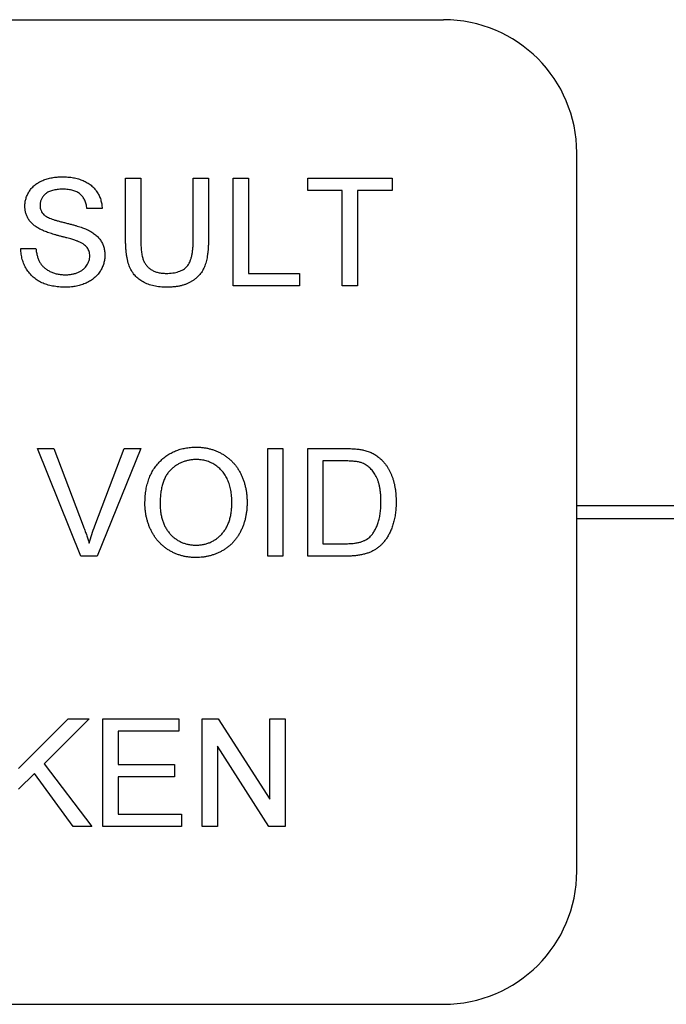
# Model space of a CAD drawing. Header units: millimetres. Extents: x 74 to 405, y 57 to 255.
# Tile 6 of 42: x 191 to 197, y 122 to 132. Entities that reach past the tile are written whole.
import ezdxf

# ---------------------------------------------------------------- set-up
doc = ezdxf.new("R2010")
doc.units = ezdxf.units.MM

msp = doc.modelspace()

# ---------------------------------------------------------------- linework, layer by layer
at = {"color": 7, "linetype": 'Continuous', "lineweight": 25}
for p, q in [((178.2908, 131.6227), (194.8008, 131.6227)), ((196.0708, 123.4947), (196.0708, 130.3527)), ((191.766, 130.11), (191.9109, 130.11)), ((191.766, 129.519), (191.766, 130.11)), ((191.9109, 130.11), (191.9109, 129.5258)), ((192.4113, 130.11), (192.5562, 130.11)), ((192.4113, 129.5258), (192.4113, 130.11)), ((192.5562, 130.11), (192.5562, 129.519)), ((192.7933, 130.11), (192.9382, 130.11)), ((192.7933, 129.0827), (192.7933, 130.11)), ((192.9382, 130.11), (192.9382, 129.2012)), ((193.5045, 130.11), (194.308, 130.11)), ((193.5045, 129.9915), (193.5045, 130.11)), ((194.308, 130.11), (194.308, 129.9915)), ((193.8338, 129.9915), (193.5045, 129.9915)), ((193.8338, 129.0827), (193.8338, 129.9915)), ((194.308, 129.9915), (193.9787, 129.9915)), ((193.9787, 129.9915), (193.9787, 129.0827)), ((191.5421, 129.8203), (191.3972, 129.8203)), ((190.765, 129.4383), (190.9099, 129.4383)), ((192.9382, 129.2012), (193.4255, 129.2012)), ((193.4255, 129.2012), (193.4255, 129.0827)), ((193.4255, 129.0827), (192.7933, 129.0827)), ((193.9787, 129.0827), (193.8338, 129.0827)), ((191.3381, 126.5022), (190.9241, 127.5295)), ((190.9241, 127.5295), (191.0811, 127.5295)), ((191.0811, 127.5295), (191.3606, 126.7932)), ((191.4727, 126.7932), (191.7528, 127.5295)), ((191.9096, 127.5295), (191.4949, 126.5022)), ((191.7528, 127.5295), (191.9096, 127.5295)), ((193.1226, 127.5295), (193.2675, 127.5295)), ((193.1226, 126.5022), (193.1226, 127.5295)), ((193.2675, 127.5295), (193.2675, 126.5022)), ((193.5045, 127.5295), (193.8558, 127.5295)), ((193.5045, 126.5022), (193.5045, 127.5295)), ((193.8577, 127.411), (193.6494, 127.411)), ((193.6494, 127.411), (193.6494, 126.6207)), ((196.0708, 126.9872), (198.4838, 126.9872)), ((196.0708, 126.8602), (198.6108, 126.8602)), ((193.6494, 126.6207), (193.8612, 126.6207)), ((191.4949, 126.5022), (191.3381, 126.5022)), ((193.2675, 126.5022), (193.1226, 126.5022)), ((193.8725, 126.5022), (193.5045, 126.5022)), ((190.7452, 124.4757), (191.2186, 124.949)), ((191.4169, 124.949), (190.9875, 124.5197)), ((191.2186, 124.949), (191.4169, 124.949)), ((191.5487, 124.949), (192.2731, 124.949)), ((191.5487, 123.9217), (191.5487, 124.949)), ((192.2731, 124.949), (192.2731, 124.8305)), ((192.497, 124.949), (192.6501, 124.949)), ((192.497, 123.9217), (192.497, 124.949)), ((192.6501, 124.949), (193.1423, 124.1824)), ((193.1423, 124.1824), (193.1423, 124.949)), ((193.1423, 124.949), (193.2872, 124.949)), ((193.2872, 124.949), (193.2872, 123.9217)), ((191.6935, 124.8305), (191.6935, 124.5144)), ((192.2731, 124.8305), (191.6935, 124.8305)), ((192.6418, 124.6883), (192.6418, 123.9217)), ((193.1341, 123.9217), (192.6418, 124.6883)), ((190.9875, 124.5197), (191.4433, 123.9217)), ((191.6935, 124.5144), (192.2335, 124.5144)), ((192.2335, 124.5144), (192.2335, 124.3959)), ((190.8957, 124.4278), (190.7452, 124.2773)), ((191.2649, 123.9217), (190.8957, 124.4278)), ((192.2335, 124.3959), (191.6935, 124.3959)), ((191.6935, 124.3959), (191.6935, 124.0402)), ((191.6935, 124.0402), (192.2994, 124.0402)), ((192.2994, 124.0402), (192.2994, 123.9217)), ((191.4433, 123.9217), (191.2649, 123.9217)), ((192.2994, 123.9217), (191.5487, 123.9217)), ((192.6418, 123.9217), (192.497, 123.9217)), ((193.2872, 123.9217), (193.1341, 123.9217)), ((178.2908, 122.2247), (194.8008, 122.2247))]:
    msp.add_line(p, q, dxfattribs=at)
for centre, start, end in [((194.8008, 130.3527), 0, 90), ((194.8008, 123.4947), 270, 0)]:
    msp.add_arc(centre, 1.27, start, end, dxfattribs=at)
for points, knots in [([(190.8045, 129.8419), (190.805, 129.8546), (190.806, 129.88), (190.8146, 129.9171), (190.8283, 129.9529), (190.844, 129.9813), (190.8593, 130.0028), (190.872, 130.0182), (190.8862, 130.0325), (190.9015, 130.0459), (190.9181, 130.058), (190.9358, 130.0695), (190.955, 130.0794), (190.9821, 130.0919), (191.0183, 130.1045), (191.0638, 130.1154), (191.1118, 130.1219), (191.1445, 130.1228), (191.1611, 130.1232)], [0, 0, 0, 0, 0.074995, 0.149165, 0.223664, 0.300412, 0.33957, 0.378921, 0.418096, 0.45823, 0.498427, 0.539708, 0.582216, 0.625824, 0.715481, 0.807384, 0.901634, 1, 1, 1, 1]), ([(191.1611, 130.1232), (191.1794, 130.1228), (191.215, 130.122), (191.2667, 130.1152), (191.3149, 130.1036), (191.3527, 130.0905), (191.3806, 130.0773), (191.4005, 130.067), (191.4189, 130.0551), (191.4361, 130.0422), (191.4521, 130.0284), (191.4667, 130.0132), (191.4804, 129.9973), (191.4964, 129.9744), (191.5138, 129.9441), (191.5288, 129.9049), (191.5391, 129.8634), (191.5411, 129.8348), (191.5421, 129.8203)], [0, 0, 0, 0, 0.100475, 0.195644, 0.286083, 0.372983, 0.415026, 0.456052, 0.495939, 0.535566, 0.574087, 0.612519, 0.651081, 0.689513, 0.766237, 0.84235, 0.919974, 1, 1, 1, 1]), ([(191.1669, 130.0047), (191.1578, 130.0046), (191.1401, 130.0045), (191.1146, 130.002), (191.0909, 129.9987), (191.0691, 129.9938), (191.0493, 129.9874), (191.0312, 129.9799), (191.0153, 129.9705), (191.0012, 129.96), (190.9891, 129.9484), (190.9786, 129.9362), (190.9693, 129.9237), (190.9621, 129.9103), (190.9563, 129.8964), (190.9525, 129.8818), (190.9498, 129.8668), (190.9495, 129.8566), (190.9494, 129.8514)], [0, 0, 0, 0, 0.091511, 0.177143, 0.257108, 0.331198, 0.400592, 0.465625, 0.526973, 0.585443, 0.641399, 0.695044, 0.746782, 0.796959, 0.847545, 0.897439, 0.947649, 1, 1, 1, 1]), ([(191.3972, 129.8203), (191.3963, 129.8276), (191.3945, 129.842), (191.39, 129.8629), (191.3837, 129.8822), (191.3764, 129.9003), (191.3675, 129.9168), (191.3571, 129.9321), (191.3452, 129.9458), (191.3319, 129.9583), (191.317, 129.9693), (191.3004, 129.9788), (191.2822, 129.9868), (191.2623, 129.9933), (191.2408, 129.9984), (191.2176, 130.0022), (191.1928, 130.0041), (191.1757, 130.0045), (191.1669, 130.0047)], [0, 0, 0, 0, 0.067155, 0.131403, 0.192732, 0.251253, 0.307704, 0.362699, 0.417778, 0.472304, 0.527873, 0.58523, 0.645057, 0.707952, 0.774434, 0.84494, 0.920404, 1, 1, 1, 1]), ([(190.9562, 129.6198), (190.9441, 129.6264), (190.9207, 129.639), (190.8893, 129.6615), (190.8629, 129.6865), (190.8414, 129.714), (190.8247, 129.7434), (190.8133, 129.7749), (190.8056, 129.8078), (190.8049, 129.8304), (190.8045, 129.8419)], [0, 0, 0, 0, 0.144805, 0.279512, 0.406394, 0.527502, 0.645393, 0.761885, 0.878942, 1, 1, 1, 1]), ([(190.9494, 129.8514), (190.9498, 129.8425), (190.9505, 129.8254), (190.9579, 129.801), (190.9693, 129.7788), (190.9806, 129.7667), (190.9862, 129.7606)], [0, 0, 0, 0, 0.262741, 0.509957, 0.753327, 1, 1, 1, 1]), ([(190.9862, 129.7606), (190.9898, 129.7576), (190.9977, 129.7508), (191.0124, 129.7419), (191.0306, 129.7329), (191.0524, 129.724), (191.0779, 129.715), (191.1069, 129.7057), (191.1396, 129.6966), (191.1749, 129.6877), (191.2106, 129.6788), (191.2446, 129.6699), (191.2758, 129.6615), (191.3041, 129.6533), (191.3297, 129.6454), (191.3523, 129.6375), (191.3723, 129.6302), (191.3845, 129.6251), (191.3902, 129.6227)], [0, 0, 0, 0, 0.032743, 0.07241, 0.119611, 0.174673, 0.237345, 0.308352, 0.38763, 0.474784, 0.563332, 0.645136, 0.720203, 0.789134, 0.851497, 0.907331, 0.956969, 1, 1, 1, 1]), ([(191.314, 129.506), (191.3104, 129.5075), (191.3023, 129.5109), (191.2882, 129.5153), (191.2716, 129.5211), (191.252, 129.527), (191.2294, 129.5332), (191.204, 129.5403), (191.1757, 129.5478), (191.1454, 129.5559), (191.1147, 129.564), (191.0855, 129.5722), (191.0585, 129.5805), (191.0337, 129.5884), (191.0112, 129.5964), (190.9908, 129.6043), (190.9726, 129.6117), (190.9614, 129.6172), (190.9562, 129.6198)], [0, 0, 0, 0, 0.0312, 0.070487, 0.117215, 0.171576, 0.234122, 0.303963, 0.382156, 0.467646, 0.554335, 0.635074, 0.710037, 0.779092, 0.842966, 0.901001, 0.953246, 1, 1, 1, 1]), ([(191.3902, 129.6227), (191.3976, 129.6193), (191.4121, 129.6126), (191.4326, 129.6012), (191.4518, 129.5894), (191.4694, 129.5768), (191.4855, 129.5634), (191.5001, 129.5493), (191.5134, 129.5348), (191.5249, 129.5192), (191.5352, 129.5032), (191.5442, 129.4866), (191.5515, 129.4693), (191.5578, 129.4515), (191.5624, 129.433), (191.566, 129.4139), (191.5681, 129.3943), (191.5683, 129.381), (191.5684, 129.3743)], [0, 0, 0, 0, 0.074931, 0.147078, 0.216364, 0.282503, 0.346688, 0.408836, 0.469262, 0.528432, 0.587001, 0.644416, 0.702189, 0.759767, 0.81849, 0.877633, 0.93802, 1, 1, 1, 1]), ([(191.4235, 129.3673), (191.4232, 129.3748), (191.4225, 129.3893), (191.4181, 129.4104), (191.4097, 129.4297), (191.3988, 129.4481), (191.3836, 129.4648), (191.3645, 129.4803), (191.3409, 129.4943), (191.3233, 129.502), (191.314, 129.506)], [0, 0, 0, 0, 0.117768, 0.230176, 0.339843, 0.450625, 0.566943, 0.696021, 0.839438, 1, 1, 1, 1]), ([(192.1636, 129.0695), (192.152, 129.0697), (192.1296, 129.07), (192.0967, 129.0723), (192.0654, 129.0762), (192.0356, 129.0814), (192.0074, 129.0885), (191.9808, 129.0971), (191.9559, 129.1072), (191.9325, 129.1187), (191.9109, 129.1319), (191.8907, 129.1464), (191.8722, 129.1622), (191.8553, 129.1796), (191.8399, 129.1982), (191.8263, 129.2182), (191.8144, 129.2398), (191.8038, 129.2628), (191.7947, 129.2875), (191.7872, 129.3143), (191.7806, 129.3432), (191.7754, 129.3742), (191.7709, 129.4074), (191.7683, 129.4427), (191.7663, 129.4801), (191.7661, 129.5058), (191.766, 129.519)], [0, 0, 0, 0, 0.049704, 0.096844, 0.142151, 0.185722, 0.227185, 0.267311, 0.305922, 0.343223, 0.379594, 0.414974, 0.450006, 0.484727, 0.519189, 0.55389, 0.58911, 0.625241, 0.662766, 0.702744, 0.74522, 0.790538, 0.838268, 0.889309, 0.943205, 1, 1, 1, 1]), ([(191.9109, 129.5258), (191.9109, 129.5152), (191.9111, 129.4946), (191.9121, 129.4649), (191.914, 129.4373), (191.9163, 129.4119), (191.9196, 129.3886), (191.9237, 129.3675), (191.9284, 129.3486), (191.9354, 129.3265), (191.9469, 129.3018), (191.9651, 129.2756), (191.9874, 129.2528), (192.0139, 129.2341), (192.0439, 129.2191), (192.0773, 129.2089), (192.1138, 129.2022), (192.1391, 129.2016), (192.1523, 129.2012)], [0, 0, 0, 0, 0.06814, 0.131478, 0.190514, 0.245276, 0.295444, 0.341135, 0.382821, 0.420216, 0.489633, 0.556579, 0.623721, 0.692399, 0.763564, 0.837802, 0.915926, 1, 1, 1, 1]), ([(192.1523, 129.2012), (192.1635, 129.2014), (192.1852, 129.2018), (192.2166, 129.2048), (192.2453, 129.2102), (192.2717, 129.2172), (192.2955, 129.2268), (192.3169, 129.2383), (192.3358, 129.2519), (192.3523, 129.268), (192.3666, 129.2872), (192.3786, 129.3101), (192.3889, 129.3367), (192.3973, 129.3671), (192.4034, 129.4014), (192.4082, 129.4394), (192.4107, 129.4814), (192.4111, 129.5106), (192.4113, 129.5258)], [0, 0, 0, 0, 0.0694768, 0.1341527, 0.1940321, 0.2498141, 0.3022612, 0.3519052, 0.3995062, 0.4456206, 0.4937238, 0.5465795, 0.6047686, 0.6693904, 0.7408971, 0.819837, 0.9059719, 1, 1, 1, 1]), ([(192.5562, 129.519), (192.5561, 129.5064), (192.5558, 129.482), (192.5544, 129.4464), (192.5518, 129.4127), (192.5478, 129.3811), (192.5433, 129.3514), (192.5372, 129.3237), (192.5303, 129.298), (192.5223, 129.2741), (192.5127, 129.2518), (192.5016, 129.2306), (192.4888, 129.2105), (192.4741, 129.1914), (192.4576, 129.1736), (192.4396, 129.1566), (192.4197, 129.1407), (192.3982, 129.1259), (192.3749, 129.1125), (192.3499, 129.1009), (192.323, 129.0914), (192.2945, 129.0832), (192.2642, 129.0772), (192.2322, 129.0726), (192.1985, 129.0699), (192.1754, 129.0697), (192.1636, 129.0695)], [0, 0, 0, 0, 0.054643, 0.106336, 0.155155, 0.201481, 0.245018, 0.285951, 0.324626, 0.360881, 0.395653, 0.430375, 0.464745, 0.499441, 0.534727, 0.57042, 0.607162, 0.645173, 0.684093, 0.7239, 0.765171, 0.807985, 0.852778, 0.899518, 0.948634, 1, 1, 1, 1]), ([(191.1953, 129.0695), (191.1841, 129.0696), (191.1622, 129.0698), (191.13, 129.072), (191.0992, 129.0752), (191.0697, 129.0799), (191.0417, 129.0861), (191.015, 129.0935), (190.9897, 129.1021), (190.9657, 129.1121), (190.9432, 129.1238), (190.9217, 129.1365), (190.9017, 129.1508), (190.883, 129.1665), (190.8651, 129.1833), (190.8489, 129.2017), (190.8338, 129.2214), (190.8201, 129.2423), (190.8078, 129.2643), (190.7968, 129.287), (190.7875, 129.3105), (190.78, 129.3348), (190.7737, 129.3596), (190.7693, 129.3852), (190.766, 129.4115), (190.7653, 129.4293), (190.765, 129.4383)], [0, 0, 0, 0, 0.052493, 0.102825, 0.151397, 0.198033, 0.242876, 0.285999, 0.327849, 0.368395, 0.407852, 0.446838, 0.485166, 0.523341, 0.561602, 0.59992, 0.638496, 0.677791, 0.71729, 0.756605, 0.796068, 0.835886, 0.875714, 0.916263, 0.95776, 1, 1, 1, 1]), ([(190.9099, 129.4383), (190.9115, 129.4253), (190.9145, 129.4003), (190.9231, 129.3649), (190.9341, 129.3331), (190.9478, 129.3044), (190.9659, 129.2792), (190.9876, 129.2564), (191.0141, 129.2368), (191.0439, 129.2192), (191.0771, 129.2055), (191.1126, 129.1953), (191.1501, 129.1893), (191.1758, 129.1885), (191.1889, 129.1881)], [0, 0, 0, 0, 0.093796, 0.180188, 0.260363, 0.334847, 0.407093, 0.481448, 0.559271, 0.64227, 0.728586, 0.815978, 0.906035, 1, 1, 1, 1]), ([(191.1889, 129.1881), (191.2005, 129.1883), (191.2232, 129.1887), (191.2559, 129.1937), (191.2868, 129.2009), (191.3151, 129.2117), (191.3408, 129.2248), (191.3631, 129.2407), (191.3822, 129.2586), (191.3971, 129.279), (191.4088, 129.3003), (191.4174, 129.3223), (191.4226, 129.3447), (191.4232, 129.3598), (191.4235, 129.3673)], [0, 0, 0, 0, 0.1055839, 0.2058681, 0.3009467, 0.3930019, 0.4809485, 0.5628739, 0.6414613, 0.7177416, 0.7917718, 0.8627164, 0.9317768, 1, 1, 1, 1]), ([(191.5684, 129.3743), (191.5679, 129.3609), (191.5668, 129.3342), (191.5576, 129.2949), (191.5432, 129.2569), (191.5264, 129.2267), (191.5104, 129.2036), (191.497, 129.187), (191.4821, 129.1717), (191.4662, 129.1571), (191.449, 129.1436), (191.4304, 129.1311), (191.4107, 129.1196), (191.3826, 129.1056), (191.3452, 129.0909), (191.2976, 129.0787), (191.2474, 129.0708), (191.2129, 129.07), (191.1953, 129.0695)], [0, 0, 0, 0, 0.074816, 0.148535, 0.223872, 0.301297, 0.340894, 0.38034, 0.420127, 0.45995, 0.500831, 0.541907, 0.584439, 0.62808, 0.717267, 0.80786, 0.901925, 1, 1, 1, 1]), ([(191.9504, 127.0023), (191.9507, 127.0229), (191.9514, 127.063), (191.9579, 127.1215), (191.9685, 127.1764), (191.9836, 127.228), (192.0027, 127.2761), (192.0259, 127.321), (192.054, 127.3621), (192.0858, 127.3998), (192.1213, 127.4331), (192.159, 127.4627), (192.1996, 127.4874), (192.2425, 127.5078), (192.288, 127.5235), (192.336, 127.5344), (192.3863, 127.5415), (192.4207, 127.5423), (192.4383, 127.5427)], [0, 0, 0, 0, 0.075226, 0.146575, 0.2145, 0.27953, 0.342403, 0.403496, 0.463762, 0.523864, 0.583252, 0.641302, 0.698898, 0.756295, 0.814628, 0.874325, 0.935783, 1, 1, 1, 1]), ([(192.4383, 127.5427), (192.4499, 127.5425), (192.4729, 127.5421), (192.507, 127.539), (192.5402, 127.5336), (192.5724, 127.5263), (192.6039, 127.5167), (192.6345, 127.5053), (192.6641, 127.4913), (192.6928, 127.4755), (192.7203, 127.458), (192.7462, 127.4385), (192.7703, 127.4174), (192.793, 127.3949), (192.8136, 127.3703), (192.8329, 127.3444), (192.8503, 127.3166), (192.8659, 127.2873), (192.8799, 127.2568), (192.8918, 127.2251), (192.9021, 127.1924), (192.9107, 127.1587), (192.9168, 127.124), (192.9217, 127.0883), (192.9243, 127.0516), (192.9248, 127.0268), (192.925, 127.0142)], [0, 0, 0, 0, 0.043099, 0.085587, 0.126908, 0.167967, 0.20845, 0.249025, 0.289281, 0.33001, 0.370598, 0.410466, 0.450033, 0.489688, 0.529116, 0.569037, 0.609703, 0.650759, 0.692509, 0.734219, 0.776707, 0.819552, 0.863351, 0.907839, 0.953334, 1, 1, 1, 1]), ([(193.8558, 127.5295), (193.8654, 127.5295), (193.8841, 127.5294), (193.9112, 127.5289), (193.9366, 127.5276), (193.9601, 127.526), (193.9819, 127.5239), (194.002, 127.5215), (194.0203, 127.5185), (194.0319, 127.5159), (194.0373, 127.5147)], [0, 0, 0, 0, 0.157891, 0.3067943, 0.4456742, 0.5756804, 0.6946315, 0.8059778, 0.9077644, 1, 1, 1, 1]), ([(194.0373, 127.5147), (194.0515, 127.511), (194.0793, 127.5037), (194.1186, 127.4873), (194.1547, 127.4667), (194.1761, 127.4497), (194.1867, 127.4412)], [0, 0, 0, 0, 0.261195, 0.513143, 0.757809, 1, 1, 1, 1]), ([(194.1867, 127.4412), (194.1933, 127.4354), (194.2066, 127.4238), (194.2248, 127.4046), (194.2417, 127.3843), (194.2577, 127.3632), (194.272, 127.3404), (194.2853, 127.3168), (194.2969, 127.2917), (194.3076, 127.2656), (194.3172, 127.2385), (194.325, 127.2102), (194.3322, 127.1812), (194.3376, 127.151), (194.3422, 127.12), (194.3452, 127.088), (194.3471, 127.0551), (194.3474, 127.0327), (194.3475, 127.0214)], [0, 0, 0, 0, 0.056812, 0.113882, 0.170533, 0.227547, 0.285353, 0.343701, 0.403, 0.463842, 0.525815, 0.588967, 0.653271, 0.719097, 0.786749, 0.855788, 0.926836, 1, 1, 1, 1]), ([(192.4391, 127.4242), (192.4276, 127.4239), (192.4048, 127.4235), (192.3713, 127.4185), (192.339, 127.4109), (192.3078, 127.4004), (192.278, 127.3865), (192.2495, 127.3695), (192.2221, 127.3497), (192.196, 127.3268), (192.1718, 127.3005), (192.1513, 127.2695), (192.134, 127.2345), (192.1195, 127.1956), (192.1085, 127.1526), (192.1009, 127.1055), (192.0961, 127.0545), (192.0955, 127.019), (192.0952, 127.0006)], [0, 0, 0, 0, 0.055943, 0.110382, 0.164048, 0.216759, 0.269601, 0.323009, 0.377581, 0.433449, 0.490922, 0.550625, 0.613117, 0.679861, 0.751358, 0.828261, 0.910795, 1, 1, 1, 1]), ([(192.7801, 127.0153), (192.78, 127.0254), (192.7799, 127.0453), (192.7776, 127.0747), (192.7747, 127.1032), (192.7702, 127.1307), (192.7641, 127.1571), (192.7572, 127.1827), (192.7487, 127.2072), (192.7391, 127.2307), (192.7282, 127.2531), (192.716, 127.2742), (192.7026, 127.2939), (192.6883, 127.3126), (192.6723, 127.3296), (192.6554, 127.3456), (192.6372, 127.3602), (192.6179, 127.3735), (192.5978, 127.3855), (192.5769, 127.3958), (192.5555, 127.4048), (192.5334, 127.4117), (192.5107, 127.4172), (192.4874, 127.4214), (192.4635, 127.4236), (192.4473, 127.424), (192.4391, 127.4242)], [0, 0, 0, 0, 0.050852, 0.099752, 0.147438, 0.194086, 0.239171, 0.28334, 0.326577, 0.368936, 0.410572, 0.451051, 0.490877, 0.530044, 0.568937, 0.607578, 0.64642, 0.685679, 0.724799, 0.763513, 0.802173, 0.84074, 0.879649, 0.919071, 0.959098, 1, 1, 1, 1]), ([(194.0275, 127.3898), (194.0227, 127.3915), (194.0128, 127.3952), (193.9965, 127.3993), (193.9783, 127.4031), (193.9581, 127.4058), (193.9359, 127.4084), (193.9115, 127.41), (193.8853, 127.4107), (193.8671, 127.4109), (193.8577, 127.411)], [0, 0, 0, 0, 0.087425, 0.185248, 0.292738, 0.411206, 0.541246, 0.682781, 0.836034, 1, 1, 1, 1]), ([(194.2026, 127.0237), (194.2024, 127.0368), (194.2021, 127.0623), (194.1999, 127.0994), (194.1957, 127.1341), (194.1904, 127.1665), (194.183, 127.1965), (194.1746, 127.2244), (194.1641, 127.2497), (194.152, 127.2728), (194.1388, 127.2937), (194.125, 127.3129), (194.1106, 127.3304), (194.0953, 127.3458), (194.0795, 127.3597), (194.0629, 127.3717), (194.0456, 127.3819), (194.0335, 127.3872), (194.0275, 127.3898)], [0, 0, 0, 0, 0.091258, 0.177402, 0.258694, 0.334791, 0.406045, 0.473581, 0.537187, 0.597012, 0.654533, 0.709286, 0.761518, 0.811848, 0.860604, 0.907806, 0.954259, 1, 1, 1, 1]), ([(192.4377, 126.489), (192.4259, 126.4892), (192.4025, 126.4896), (192.3679, 126.493), (192.3342, 126.4983), (192.3015, 126.5059), (192.2697, 126.5158), (192.2389, 126.5278), (192.209, 126.5418), (192.1803, 126.558), (192.153, 126.5761), (192.1272, 126.5959), (192.103, 126.6173), (192.0808, 126.6405), (192.0599, 126.6649), (192.0411, 126.6911), (192.0238, 126.7188), (192.0085, 126.7481), (191.9947, 126.7781), (191.9831, 126.8089), (191.9729, 126.84), (191.9647, 126.8717), (191.9582, 126.9038), (191.9539, 126.9362), (191.9507, 126.9691), (191.9505, 126.9912), (191.9504, 127.0023)], [0, 0, 0, 0, 0.044697, 0.0885336, 0.1314091, 0.1738139, 0.2157145, 0.2572472, 0.298848, 0.3406042, 0.3820294, 0.4229698, 0.4636322, 0.5040475, 0.5445912, 0.5849639, 0.6262652, 0.6679794, 0.7099427, 0.7513819, 0.7926186, 0.8339484, 0.8750081, 0.9164455, 0.9579066, 1, 1, 1, 1]), ([(192.0952, 127.0006), (192.0955, 126.9858), (192.0959, 126.9569), (192.1009, 126.9147), (192.1084, 126.8749), (192.1187, 126.8374), (192.1327, 126.8025), (192.1493, 126.77), (192.1692, 126.7399), (192.192, 126.7125), (192.2171, 126.6878), (192.2438, 126.6663), (192.2723, 126.6482), (192.3022, 126.6334), (192.3338, 126.6217), (192.3668, 126.6136), (192.4014, 126.6085), (192.425, 126.6079), (192.4371, 126.6076)], [0, 0, 0, 0, 0.075964, 0.148125, 0.217201, 0.2833, 0.347202, 0.4093, 0.470426, 0.531588, 0.591739, 0.650258, 0.707303, 0.764208, 0.821148, 0.879119, 0.938423, 1, 1, 1, 1]), ([(192.4371, 126.6076), (192.4493, 126.6079), (192.4732, 126.6085), (192.5084, 126.6135), (192.5418, 126.622), (192.5737, 126.6334), (192.6037, 126.6488), (192.6323, 126.6668), (192.6589, 126.6887), (192.6841, 126.7134), (192.7066, 126.7415), (192.7266, 126.7723), (192.7429, 126.8062), (192.7569, 126.8425), (192.7672, 126.8819), (192.7748, 126.9239), (192.7794, 126.9687), (192.7799, 126.9995), (192.7801, 127.0153)], [0, 0, 0, 0, 0.061055, 0.119545, 0.176806, 0.232956, 0.288583, 0.344667, 0.401662, 0.46054, 0.520477, 0.581213, 0.643431, 0.707961, 0.775371, 0.846414, 0.921152, 1, 1, 1, 1]), ([(192.925, 127.0142), (192.9248, 127.0015), (192.9244, 126.9762), (192.9215, 126.939), (192.9165, 126.9028), (192.9098, 126.8676), (192.9009, 126.8334), (192.8902, 126.8001), (192.8774, 126.768), (192.8629, 126.737), (192.8464, 126.7074), (192.8283, 126.6795), (192.8085, 126.6536), (192.7873, 126.6293), (192.7641, 126.6071), (192.7394, 126.5867), (192.7131, 126.568), (192.6853, 126.5515), (192.6563, 126.537), (192.6268, 126.5241), (192.5967, 126.5132), (192.566, 126.5043), (192.5346, 126.4976), (192.5029, 126.4926), (192.4705, 126.4897), (192.4487, 126.4893), (192.4377, 126.489)], [0, 0, 0, 0, 0.04756, 0.093962, 0.139112, 0.183626, 0.227457, 0.270703, 0.313611, 0.35626, 0.398366, 0.439557, 0.480045, 0.519888, 0.559658, 0.599421, 0.639208, 0.679668, 0.72002, 0.759859, 0.79956, 0.839199, 0.878956, 0.918794, 0.959083, 1, 1, 1, 1]), ([(194.3475, 127.0214), (194.3472, 127.0025), (194.3467, 126.9656), (194.3413, 126.912), (194.3331, 126.8616), (194.3212, 126.8147), (194.3064, 126.7716), (194.2904, 126.7319), (194.2719, 126.6964), (194.2516, 126.6646), (194.2298, 126.6365), (194.2071, 126.6115), (194.1832, 126.5898), (194.1583, 126.5706), (194.1312, 126.5548), (194.1021, 126.5405), (194.07, 126.5291), (194.0356, 126.5191), (193.9985, 126.5116), (193.9589, 126.506), (193.9165, 126.5027), (193.8875, 126.5024), (193.8725, 126.5022)], [0, 0, 0, 0, 0.070538, 0.137265, 0.200472, 0.260573, 0.317203, 0.370006, 0.419824, 0.466241, 0.510134, 0.552081, 0.591863, 0.630336, 0.668716, 0.708706, 0.750896, 0.795285, 0.84198, 0.891765, 0.944294, 1, 1, 1, 1]), ([(194.1038, 126.6934), (194.1114, 126.7021), (194.127, 126.7199), (194.1463, 126.751), (194.1632, 126.786), (194.1774, 126.8252), (194.189, 126.8686), (194.1967, 126.9165), (194.2018, 126.9686), (194.2023, 127.0049), (194.2026, 127.0237)], [0, 0, 0, 0, 0.097773, 0.20086, 0.310441, 0.427816, 0.555168, 0.691834, 0.840089, 1, 1, 1, 1]), ([(191.3606, 126.7932), (191.366, 126.7787), (191.3767, 126.7503), (191.3916, 126.7081), (191.405, 126.6673), (191.413, 126.6404), (191.4169, 126.6273)], [0, 0, 0, 0, 0.265687, 0.519738, 0.765585, 1, 1, 1, 1]), ([(191.4169, 126.6273), (191.4253, 126.6551), (191.4421, 126.711), (191.4625, 126.7657), (191.4727, 126.7932)], [0, 0, 0, 0, 0.4964411, 1, 1, 1, 1]), ([(193.8612, 126.6207), (193.8766, 126.621), (193.9058, 126.6214), (193.947, 126.6248), (193.983, 126.6306), (194.0141, 126.6388), (194.0411, 126.6495), (194.0649, 126.6621), (194.0861, 126.6764), (194.098, 126.6878), (194.1038, 126.6934)], [0, 0, 0, 0, 0.177956, 0.336653, 0.476122, 0.597334, 0.707007, 0.80993, 0.907088, 1, 1, 1, 1])]:
    msp.add_open_spline(points, degree=3, knots=knots, dxfattribs=at)

doc.saveas('drawing.dxf')
